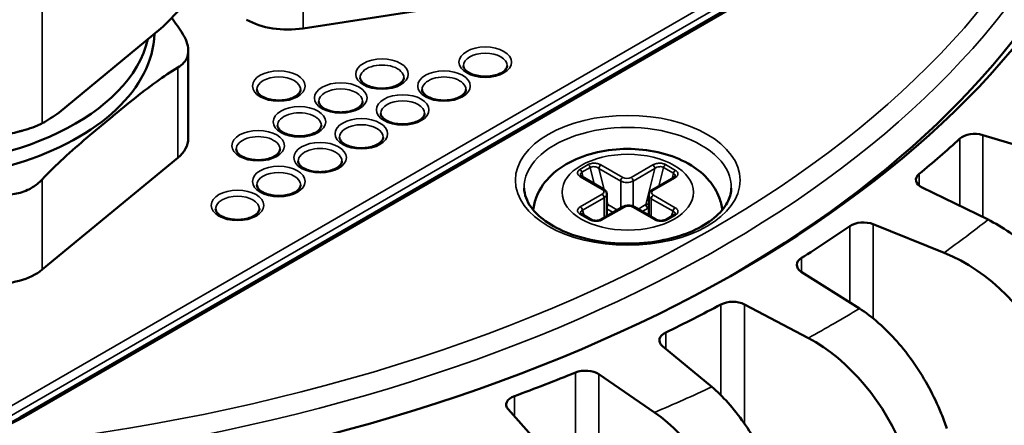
# Model space of a CAD drawing. Header units: millimetres. Extents: x 38 to 2514, y 38 to 1622.
# Tile 112 of 256: x 469 to 503, y 1375 to 1389. Entities that reach past the tile are written whole.
import ezdxf

# ---------------------------------------------------------------- set-up
doc = ezdxf.new("R2010")
doc.units = ezdxf.units.MM
doc.header["$LTSCALE"] = 7.692308
doc.layers.add('Visible (ISO)', color=7, linetype='Continuous', lineweight=50)
doc.layers.add('Visible Narrow (ISO)', color=7, linetype='Continuous', lineweight=35)

msp = doc.modelspace()

# ---------------------------------------------------------------- linework, layer by layer
at = {"layer": 'Visible (ISO)'}
for p, q in [((497.6762, 1392.0277), (469.1813, 1375.5762)), ((478.8546, 1388.8781), (486.6621, 1390.0859)), ((470.5006, 1385.9998), (473.9895, 1388.8766)), ((474.9248, 1388.1207), (474.9248, 1385.1129)), ((502.1324, 1385.2307), (504.7576, 1384.4481)), ((469.927, 1380.6279), (474.5631, 1384.4506)), ((489.1482, 1383.3772), (488.4016, 1383.8082)), ((491.5484, 1383.7756), (490.8018, 1383.3445)), ((489.2567, 1382.4525), (489.2567, 1383.2089)), ((490.6932, 1382.4851), (490.6932, 1383.1763)), ((502.3132, 1382.336), (500.0562, 1383.4368)), ((488.7295, 1382.3353), (488.3901, 1382.5312)), ((489.8118, 1382.773), (489.0652, 1382.3419)), ((490.9413, 1382.3419), (490.1947, 1382.773)), ((491.5598, 1382.4986), (491.277, 1382.3353)), ((498.3833, 1382.178), (500.8091, 1381.2043)), ((497.9081, 1379.2944), (495.9193, 1380.5559)), ((493.9761, 1379.434), (496.1611, 1378.2858)), ((492.8531, 1376.6109), (491.1665, 1378.0114)), ((488.9863, 1377.0456), (490.893, 1375.7425)), ((487.2347, 1374.3312), (485.8792, 1375.8469))]:
    msp.add_line(p, q, dxfattribs=at)
for centre, major_axis, ratio, start_param, end_param in [((459.9229, 1400.2165), (48, 0), 0.5773503, 3.9974823, 7.3567935), ((459.9229, 1399.8083), (47.5, 0), 0.5773503, 5.5030365, 6.5723594), ((464.8727, 1388.7856), (8.8923, 0), 0.5773503, 3.0781416, 6.2645996), ((464.8727, 1389.1938), (8.75, 0), 0.5773503, 3.1911047, 6.1468327), ((478.337, 1389.9934), (-2, 0), 0.5773503, 0.7853982, 1.8325957), ((501.8571, 1384.9229), (0.6, 0), 0.5773503, 1.0941593, 2.5781977), ((472.9248, 1385.1129), (2, 0), 0.5773503, 5.6723201, 6.2831853), ((459.9229, 1400.2165), (49, 0), 0.5773503, 5.668483, 5.7197903), ((500.4434, 1383.7014), (-0.6, 0), 0.5773503, 5.668483, 7.1525214), ((498.0408, 1381.8936), (0.6, 0), 0.5773503, 0.9632596, 2.447298), ((459.9229, 1400.2165), (49, 0), 0.5773503, 5.5375833, 5.5888906), ((500.807, 1377.1201), (-3.2102, 3.8444), 0.6704098, 4.2968863, 5.3883721), ((496.363, 1380.7891), (-0.6, 0), 0.5773503, 5.5375833, 7.0216217), ((468.2887, 1381.2902), (-2, 0), 0.5773503, 1.4835299, 2.5307274), ((493.5723, 1379.1778), (0.6, 0), 0.5773503, 0.8323599, 2.3163983), ((459.9229, 1400.2165), (49, 0), 0.5773503, 5.4066836, 5.457991), ((491.6592, 1378.2092), (-0.6, 0), 0.5773503, 5.4066836, 6.890722), ((496.1592, 1374.2017), (-2.691, 4.223), 0.6040543, 4.3790771, 5.4705629), ((459.9229, 1400.2165), (49, 0), 0.5773503, 5.2757839, 5.3270913), ((488.528, 1376.822), (0.6, 0), 0.5773503, 0.7014602, 2.1854986), ((486.4123, 1376.0058), (-0.6, 0), 0.5773503, 5.2757839, 6.7598223), ((490.8914, 1371.6586), (-2.2019, 4.4967), 0.5272642, 4.4427528, 5.5342386)]:
    msp.add_ellipse(centre, major_axis=major_axis, ratio=ratio, start_param=start_param, end_param=end_param, dxfattribs=at)
for points in [[(473.9895, 1388.8766), (474.1852, 1389.0606), (474.3777, 1389.2534), (474.5631, 1389.4584)], [(474.3624, 1389.244), (474.4891, 1389.0645), (474.6146, 1388.8792), (474.7374, 1388.6873)], [(469.927, 1385.6357), (470.1123, 1385.7362), (470.3049, 1385.8611), (470.5006, 1385.9998)]]:
    msp.add_open_spline(points, degree=3, dxfattribs=at)
for points, knots in [([(474.5631, 1387.537), (474.6473, 1387.5863), (474.7184, 1387.6431), (474.8216, 1387.7629), (474.8578, 1387.8227), (474.9016, 1387.936), (474.914, 1387.9869), (474.9267, 1388.0962), (474.9263, 1388.1546), (474.9078, 1388.3073), (474.8806, 1388.4032), (474.8108, 1388.5626), (474.777, 1388.6254), (474.7374, 1388.6873)], [0.46127986, 0.46127986, 0.46127986, 0.46127986, 0.49520886, 0.49520886, 0.52344977, 0.52344977, 0.54432289, 0.54432289, 0.56631457, 0.56631457, 0.60000789, 0.60000789, 0.62188043, 0.62188043, 0.62188043, 0.62188043]), ([(474.5631, 1387.537), (474.3255, 1387.3979), (474.0807, 1387.2325), (473.2932, 1386.6611), (472.7444, 1386.2105), (472.245, 1385.7988), (471.7456, 1385.387), (471.1969, 1384.9326), (470.4094, 1384.2054), (470.1646, 1383.967), (469.927, 1383.7143)], [-0.38026483, -0.38026483, -0.38026483, -0.38026483, -0.26120469, -0.26120469, 0, 0, 0, 0.26120469, 0.26120469, 0.38026483, 0.38026483, 0.38026483, 0.38026483]), ([(484.3459, 1387.6017), (484.3459, 1387.5777), (484.3513, 1387.5532), (484.382, 1387.4909), (484.4135, 1387.4514), (484.5008, 1387.3822), (484.5507, 1387.3523), (484.6679, 1387.3004), (484.7351, 1387.2786), (484.881, 1387.2464), (484.9599, 1387.2364), (485.1204, 1387.2299), (485.2021, 1387.2338), (485.3584, 1387.2548), (485.4331, 1387.272), (485.5667, 1387.3168), (485.6257, 1387.3443), (485.7223, 1387.4039), (485.7601, 1387.4359), (485.8152, 1387.4993), (485.8314, 1387.53), (485.8439, 1387.5728), (485.8459, 1387.5872), (485.8459, 1387.6017)], [3.9269908, 3.9269908, 3.9269908, 3.9269908, 4.2041189, 4.2041189, 4.556459, 4.556459, 4.8437402, 4.8437402, 5.1332398, 5.1332398, 5.428672, 5.428672, 5.727026, 5.727026, 6.0242814, 6.0242814, 6.3166023, 6.3166023, 6.6032867, 6.6032867, 6.9019558, 6.9019558, 7.0685835, 7.0685835, 7.0685835, 7.0685835]), ([(480.8104, 1387.1934), (480.8104, 1387.1694), (480.8158, 1387.145), (480.8465, 1387.0827), (480.878, 1387.0432), (480.9653, 1386.974), (481.0152, 1386.944), (481.1323, 1386.8922), (481.1996, 1386.8703), (481.3455, 1386.8382), (481.4244, 1386.8281), (481.5849, 1386.8217), (481.6666, 1386.8255), (481.8229, 1386.8466), (481.8976, 1386.8638), (482.0311, 1386.9086), (482.0901, 1386.936), (482.1867, 1386.9956), (482.2245, 1387.0277), (482.2796, 1387.091), (482.2959, 1387.1217), (482.3084, 1387.1645), (482.3104, 1387.179), (482.3104, 1387.1934)], [3.9269908, 3.9269908, 3.9269908, 3.9269908, 4.2041189, 4.2041189, 4.556459, 4.556459, 4.8437402, 4.8437402, 5.1332398, 5.1332398, 5.428672, 5.428672, 5.727026, 5.727026, 6.0242814, 6.0242814, 6.3166023, 6.3166023, 6.6032867, 6.6032867, 6.9019558, 6.9019558, 7.0685835, 7.0685835, 7.0685835, 7.0685835]), ([(477.2749, 1386.7852), (477.2749, 1386.7612), (477.2802, 1386.7367), (477.3109, 1386.6744), (477.3424, 1386.6349), (477.4298, 1386.5657), (477.4797, 1386.5358), (477.5968, 1386.4839), (477.664, 1386.4621), (477.81, 1386.43), (477.8888, 1386.4199), (478.0494, 1386.4135), (478.131, 1386.4173), (478.2874, 1386.4383), (478.3621, 1386.4555), (478.4956, 1386.5003), (478.5546, 1386.5278), (478.6512, 1386.5874), (478.689, 1386.6194), (478.7441, 1386.6828), (478.7604, 1386.7135), (478.7728, 1386.7563), (478.7749, 1386.7707), (478.7749, 1386.7852)], [3.9269908, 3.9269908, 3.9269908, 3.9269908, 4.2041189, 4.2041189, 4.556459, 4.556459, 4.8437402, 4.8437402, 5.1332398, 5.1332398, 5.428672, 5.428672, 5.727026, 5.727026, 6.0242814, 6.0242814, 6.3166023, 6.3166023, 6.6032867, 6.6032867, 6.9019558, 6.9019558, 7.0685835, 7.0685835, 7.0685835, 7.0685835]), ([(482.9317, 1386.7852), (482.9317, 1386.7612), (482.9371, 1386.7367), (482.9678, 1386.6744), (482.9993, 1386.6349), (483.0866, 1386.5657), (483.1365, 1386.5358), (483.2536, 1386.4839), (483.3209, 1386.4621), (483.4668, 1386.43), (483.5457, 1386.4199), (483.7062, 1386.4135), (483.7879, 1386.4173), (483.9442, 1386.4383), (484.0189, 1386.4555), (484.1524, 1386.5003), (484.2115, 1386.5278), (484.308, 1386.5874), (484.3459, 1386.6194), (484.4009, 1386.6828), (484.4172, 1386.7135), (484.4297, 1386.7563), (484.4317, 1386.7707), (484.4317, 1386.7852)], [3.9269908, 3.9269908, 3.9269908, 3.9269908, 4.2041189, 4.2041189, 4.556459, 4.556459, 4.8437402, 4.8437402, 5.1332398, 5.1332398, 5.428672, 5.428672, 5.727026, 5.727026, 6.0242814, 6.0242814, 6.3166023, 6.3166023, 6.6032867, 6.6032867, 6.9019558, 6.9019558, 7.0685835, 7.0685835, 7.0685835, 7.0685835]), ([(479.3962, 1386.3769), (479.3962, 1386.3529), (479.4016, 1386.3285), (479.4323, 1386.2662), (479.4637, 1386.2267), (479.5511, 1386.1575), (479.601, 1386.1275), (479.7181, 1386.0757), (479.7854, 1386.0539), (479.9313, 1386.0217), (480.0101, 1386.0116), (480.1707, 1386.0052), (480.2523, 1386.009), (480.4087, 1386.0301), (480.4834, 1386.0473), (480.6169, 1386.0921), (480.6759, 1386.1195), (480.7725, 1386.1791), (480.8103, 1386.2112), (480.8654, 1386.2745), (480.8817, 1386.3052), (480.8942, 1386.348), (480.8962, 1386.3625), (480.8962, 1386.3769)], [3.9269908, 3.9269908, 3.9269908, 3.9269908, 4.2041189, 4.2041189, 4.556459, 4.556459, 4.8437402, 4.8437402, 5.1332398, 5.1332398, 5.428672, 5.428672, 5.727026, 5.727026, 6.0242814, 6.0242814, 6.3166023, 6.3166023, 6.6032867, 6.6032867, 6.9019558, 6.9019558, 7.0685835, 7.0685835, 7.0685835, 7.0685835]), ([(481.5175, 1385.9687), (481.5175, 1385.9447), (481.5229, 1385.9202), (481.5536, 1385.8579), (481.5851, 1385.8185), (481.6724, 1385.7492), (481.7223, 1385.7193), (481.8394, 1385.6674), (481.9067, 1385.6456), (482.0526, 1385.6135), (482.1315, 1385.6034), (482.292, 1385.597), (482.3737, 1385.6008), (482.53, 1385.6218), (482.6047, 1385.639), (482.7382, 1385.6839), (482.7973, 1385.7113), (482.8938, 1385.7709), (482.9317, 1385.8029), (482.9867, 1385.8663), (483.003, 1385.897), (483.0155, 1385.9398), (483.0175, 1385.9542), (483.0175, 1385.9687)], [3.9269908, 3.9269908, 3.9269908, 3.9269908, 4.2041189, 4.2041189, 4.556459, 4.556459, 4.8437402, 4.8437402, 5.1332398, 5.1332398, 5.428672, 5.428672, 5.727026, 5.727026, 6.0242814, 6.0242814, 6.3166023, 6.3166023, 6.6032867, 6.6032867, 6.9019558, 6.9019558, 7.0685835, 7.0685835, 7.0685835, 7.0685835]), ([(469.927, 1385.6357), (469.8757, 1385.6078), (469.8195, 1385.5812), (469.7586, 1385.5555), (469.6593, 1385.5135), (469.5483, 1385.4741), (469.427, 1385.4358), (469.3671, 1385.4169), (469.3051, 1385.3984), (469.2411, 1385.3802), (469.2059, 1385.3702), (469.1702, 1385.3603), (469.1339, 1385.3505), (469.0805, 1385.3362), (469.0263, 1385.3221), (468.9712, 1385.3084), (468.8908, 1385.2884), (468.8091, 1385.2693), (468.7264, 1385.2513), (468.6272, 1385.2297), (468.5271, 1385.2098), (468.4267, 1385.1925), (468.3223, 1385.1744), (468.2178, 1385.1592), (468.1143, 1385.1477)], [2.08772995, 2.08772995, 2.08772995, 2.08772995, 2.11490942, 2.11490942, 2.11490942, 2.15920305, 2.15920305, 2.15920305, 2.18106168, 2.18106168, 2.18106168, 2.1930663, 2.1930663, 2.1930663, 2.21072533, 2.21072533, 2.21072533, 2.23645853, 2.23645853, 2.23645853, 2.26731161, 2.26731161, 2.26731161, 2.29943511, 2.29943511, 2.29943511, 2.29943511]), ([(477.982, 1385.5604), (477.982, 1385.5364), (477.9873, 1385.512), (478.0181, 1385.4497), (478.0495, 1385.4102), (478.1369, 1385.341), (478.1868, 1385.311), (478.3039, 1385.2592), (478.3711, 1385.2374), (478.5171, 1385.2052), (478.5959, 1385.1951), (478.7565, 1385.1887), (478.8381, 1385.1925), (478.9945, 1385.2136), (479.0692, 1385.2308), (479.2027, 1385.2756), (479.2617, 1385.303), (479.3583, 1385.3626), (479.3961, 1385.3947), (479.4512, 1385.458), (479.4675, 1385.4887), (479.48, 1385.5315), (479.482, 1385.546), (479.482, 1385.5604)], [3.9269908, 3.9269908, 3.9269908, 3.9269908, 4.2041189, 4.2041189, 4.556459, 4.556459, 4.8437402, 4.8437402, 5.1332398, 5.1332398, 5.428672, 5.428672, 5.727026, 5.727026, 6.0242814, 6.0242814, 6.3166023, 6.3166023, 6.6032867, 6.6032867, 6.9019558, 6.9019558, 7.0685835, 7.0685835, 7.0685835, 7.0685835]), ([(480.1033, 1385.1522), (480.1033, 1385.1282), (480.1087, 1385.1037), (480.1394, 1385.0414), (480.1709, 1385.002), (480.2582, 1384.9327), (480.3081, 1384.9028), (480.4252, 1384.8509), (480.4925, 1384.8291), (480.6384, 1384.797), (480.7173, 1384.7869), (480.8778, 1384.7805), (480.9594, 1384.7843), (481.1158, 1384.8053), (481.1905, 1384.8225), (481.324, 1384.8674), (481.383, 1384.8948), (481.4796, 1384.9544), (481.5174, 1384.9864), (481.5725, 1385.0498), (481.5888, 1385.0805), (481.6013, 1385.1233), (481.6033, 1385.1377), (481.6033, 1385.1522)], [3.9269908, 3.9269908, 3.9269908, 3.9269908, 4.2041189, 4.2041189, 4.556459, 4.556459, 4.8437402, 4.8437402, 5.1332398, 5.1332398, 5.428672, 5.428672, 5.727026, 5.727026, 6.0242814, 6.0242814, 6.3166023, 6.3166023, 6.6032867, 6.6032867, 6.9019558, 6.9019558, 7.0685835, 7.0685835, 7.0685835, 7.0685835]), ([(476.5678, 1384.7439), (476.5678, 1384.7199), (476.5731, 1384.6955), (476.6038, 1384.6332), (476.6353, 1384.5937), (476.7227, 1384.5245), (476.7726, 1384.4945), (476.8897, 1384.4427), (476.9569, 1384.4209), (477.1029, 1384.3887), (477.1817, 1384.3786), (477.3422, 1384.3722), (477.4239, 1384.376), (477.5803, 1384.3971), (477.655, 1384.4143), (477.7885, 1384.4591), (477.8475, 1384.4865), (477.9441, 1384.5461), (477.9819, 1384.5782), (478.037, 1384.6415), (478.0533, 1384.6722), (478.0657, 1384.715), (478.0678, 1384.7295), (478.0678, 1384.7439)], [3.9269908, 3.9269908, 3.9269908, 3.9269908, 4.2041189, 4.2041189, 4.556459, 4.556459, 4.8437402, 4.8437402, 5.1332398, 5.1332398, 5.428672, 5.428672, 5.727026, 5.727026, 6.0242814, 6.0242814, 6.3166023, 6.3166023, 6.6032867, 6.6032867, 6.9019558, 6.9019558, 7.0685835, 7.0685835, 7.0685835, 7.0685835]), ([(493.2123, 1382.6678), (493.1946, 1382.8143), (493.1585, 1382.9572), (493.025, 1383.3082), (492.9048, 1383.5018), (492.5878, 1383.8786), (492.3797, 1384.0489), (491.8783, 1384.3613), (491.5749, 1384.4893), (490.925, 1384.6764), (490.5771, 1384.7323), (489.8791, 1384.7681), (489.5294, 1384.7491), (488.8487, 1384.6362), (488.518, 1384.5422), (487.9003, 1384.2709), (487.6123, 1384.0933), (487.1525, 1383.6574), (486.9691, 1383.4103), (486.7964, 1382.9761), (486.7565, 1382.824), (486.7376, 1382.6678)], [0.8549565, 0.8549565, 0.8549565, 0.8549565, 1.0014354, 1.0014354, 1.2376886, 1.2376886, 1.5327079, 1.5327079, 1.89363, 1.89363, 2.2674914, 2.2674914, 2.6359224, 2.6359224, 3.0066699, 3.0066699, 3.3800761, 3.3800761, 3.7012251, 3.7012251, 3.8574325, 3.8574325, 3.8574325, 3.8574325]), ([(478.6891, 1384.3357), (478.6891, 1384.3117), (478.6944, 1384.2873), (478.7252, 1384.2249), (478.7566, 1384.1855), (478.844, 1384.1162), (478.8939, 1384.0863), (479.011, 1384.0344), (479.0782, 1384.0126), (479.2242, 1383.9805), (479.303, 1383.9704), (479.4636, 1383.964), (479.5452, 1383.9678), (479.7016, 1383.9888), (479.7763, 1384.0061), (479.9098, 1384.0509), (479.9688, 1384.0783), (480.0654, 1384.1379), (480.1032, 1384.1699), (480.1583, 1384.2333), (480.1746, 1384.264), (480.1871, 1384.3068), (480.1891, 1384.3213), (480.1891, 1384.3357)], [3.9269908, 3.9269908, 3.9269908, 3.9269908, 4.2041189, 4.2041189, 4.556459, 4.556459, 4.8437402, 4.8437402, 5.1332398, 5.1332398, 5.428672, 5.428672, 5.727026, 5.727026, 6.0242814, 6.0242814, 6.3166023, 6.3166023, 6.6032867, 6.6032867, 6.9019558, 6.9019558, 7.0685835, 7.0685835, 7.0685835, 7.0685835]), ([(488.3557, 1383.8521), (488.356, 1383.8509), (488.3568, 1383.8483), (488.3612, 1383.8414), (488.3642, 1383.8374), (488.3752, 1383.8261), (488.3853, 1383.818), (488.3993, 1383.8096), (488.4004, 1383.8089), (488.4016, 1383.8082)], [0.000001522, 0.000001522, 0.000001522, 0.000001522, 0.005294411, 0.005294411, 0.009487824, 0.009487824, 0.016124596, 0.016124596, 0.016702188, 0.016702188, 0.016702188, 0.016702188]), ([(469.927, 1383.7143), (469.8732, 1383.6571), (469.8139, 1383.6028), (469.65, 1383.4747), (469.5389, 1383.4068), (469.3385, 1383.3148), (469.2555, 1383.2839), (469.087, 1383.235), (469.0023, 1383.2165), (468.7979, 1383.1859), (468.6774, 1383.1783), (468.4083, 1383.1827), (468.2605, 1383.1988), (468.1143, 1383.2263)], [-0.62188043, -0.62188043, -0.62188043, -0.62188043, -0.60000789, -0.60000789, -0.56631457, -0.56631457, -0.54432289, -0.54432289, -0.52344977, -0.52344977, -0.49520886, -0.49520886, -0.46127986, -0.46127986, -0.46127986, -0.46127986]), ([(477.2749, 1383.5192), (477.2749, 1383.4952), (477.2802, 1383.4708), (477.3109, 1383.4084), (477.3424, 1383.369), (477.4298, 1383.2997), (477.4797, 1383.2698), (477.5968, 1383.218), (477.664, 1383.1961), (477.81, 1383.164), (477.8888, 1383.1539), (478.0494, 1383.1475), (478.131, 1383.1513), (478.2874, 1383.1723), (478.3621, 1383.1896), (478.4956, 1383.2344), (478.5546, 1383.2618), (478.6512, 1383.3214), (478.689, 1383.3534), (478.7441, 1383.4168), (478.7604, 1383.4475), (478.7728, 1383.4903), (478.7749, 1383.5048), (478.7749, 1383.5192)], [3.9269908, 3.9269908, 3.9269908, 3.9269908, 4.2041189, 4.2041189, 4.556459, 4.556459, 4.8437402, 4.8437402, 5.1332398, 5.1332398, 5.428672, 5.428672, 5.727026, 5.727026, 6.0242814, 6.0242814, 6.3166023, 6.3166023, 6.6032867, 6.6032867, 6.9019558, 6.9019558, 7.0685835, 7.0685835, 7.0685835, 7.0685835]), ([(491.5484, 1383.7756), (491.5623, 1383.7836), (491.5734, 1383.7922), (491.5876, 1383.8065), (491.5912, 1383.8123), (491.5937, 1383.8175), (491.5941, 1383.8187), (491.5943, 1383.8194)], [0, 0, 0, 0, 0.006968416, 0.006968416, 0.013484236, 0.013484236, 0.016685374, 0.016685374, 0.016685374, 0.016685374]), ([(486.428, 1383.4165), (486.4327, 1383.1966), (486.5104, 1382.9725), (486.8084, 1382.5657), (487.0022, 1382.3849), (487.4833, 1382.0684), (487.7655, 1381.9312), (488.3973, 1381.7102), (488.7471, 1381.6267), (489.4795, 1381.5244), (489.8622, 1381.5061), (490.619, 1381.5377), (490.993, 1381.5878), (491.6909, 1381.7499), (492.0149, 1381.8616), (492.5786, 1382.1308), (492.8186, 1382.2879), (493.1962, 1382.6254), (493.3326, 1382.8053), (493.4848, 1383.1289), (493.5188, 1383.2731), (493.5219, 1383.4165)], [1.5831392, 1.5831392, 1.5831392, 1.5831392, 1.9708617, 1.9708617, 2.2911129, 2.2911129, 2.5968989, 2.5968989, 2.9042772, 2.9042772, 3.2138853, 3.2138853, 3.5240092, 3.5240092, 3.832734, 3.832734, 4.1388936, 4.1388936, 4.4472188, 4.4472188, 4.7000461, 4.7000461, 4.7000461, 4.7000461]), ([(489.2567, 1383.2089), (489.2567, 1383.224), (489.2546, 1383.2391), (489.2468, 1383.2677), (489.2411, 1383.2813), (489.2271, 1383.306), (489.2189, 1383.3173), (489.2009, 1383.3377), (489.1911, 1383.3469), (489.1704, 1383.3633), (489.1595, 1383.3706), (489.1482, 1383.3772)], [0.78539816, 0.78539816, 0.78539816, 0.78539816, 0.9424778, 0.9424778, 1.09955743, 1.09955743, 1.25663706, 1.25663706, 1.41371669, 1.41371669, 1.57079633, 1.57079633, 1.57079633, 1.57079633]), ([(490.8018, 1383.3445), (490.7904, 1383.338), (490.7795, 1383.3306), (490.7588, 1383.3142), (490.749, 1383.305), (490.731, 1383.2846), (490.7228, 1383.2734), (490.7089, 1383.2486), (490.7031, 1383.2351), (490.6953, 1383.2065), (490.6932, 1383.1914), (490.6932, 1383.1763)], [3.14159265, 3.14159265, 3.14159265, 3.14159265, 3.29867229, 3.29867229, 3.45575192, 3.45575192, 3.61283155, 3.61283155, 3.76991118, 3.76991118, 3.92699082, 3.92699082, 3.92699082, 3.92699082]), ([(490.1947, 1382.773), (490.172, 1382.786), (490.1477, 1382.7961), (490.0969, 1382.811), (490.0704, 1382.8159), (490.0168, 1382.8208), (489.9897, 1382.8208), (489.936, 1382.8159), (489.9096, 1382.811), (489.8588, 1382.7961), (489.8345, 1382.786), (489.8118, 1382.773)], [1.5707963, 1.5707963, 1.5707963, 1.5707963, 1.8849556, 1.8849556, 2.1991149, 2.1991149, 2.5132741, 2.5132741, 2.8274334, 2.8274334, 3.1415927, 3.1415927, 3.1415927, 3.1415927]), ([(475.8606, 1382.7027), (475.8606, 1382.6787), (475.866, 1382.6543), (475.8967, 1382.5919), (475.9282, 1382.5525), (476.0155, 1382.4832), (476.0655, 1382.4533), (476.1826, 1382.4015), (476.2498, 1382.3796), (476.3958, 1382.3475), (476.4746, 1382.3374), (476.6351, 1382.331), (476.7168, 1382.3348), (476.8732, 1382.3558), (476.9479, 1382.3731), (477.0814, 1382.4179), (477.1404, 1382.4453), (477.237, 1382.5049), (477.2748, 1382.537), (477.3299, 1382.6003), (477.3462, 1382.631), (477.3586, 1382.6738), (477.3606, 1382.6883), (477.3606, 1382.7027)], [3.9269908, 3.9269908, 3.9269908, 3.9269908, 4.2041189, 4.2041189, 4.556459, 4.556459, 4.8437402, 4.8437402, 5.1332398, 5.1332398, 5.428672, 5.428672, 5.727026, 5.727026, 6.0242814, 6.0242814, 6.3166023, 6.3166023, 6.6032867, 6.6032867, 6.9019558, 6.9019558, 7.0685835, 7.0685835, 7.0685835, 7.0685835]), ([(488.3558, 1382.5629), (488.3562, 1382.5617), (488.3572, 1382.5594), (488.362, 1382.5529), (488.3654, 1382.5492), (488.3752, 1382.5408), (488.3819, 1382.5359), (488.3901, 1382.5312)], [0.000005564, 0.000005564, 0.000005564, 0.000005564, 0.004957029, 0.004957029, 0.008958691, 0.008958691, 0.013202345, 0.013202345, 0.013202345, 0.013202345]), ([(491.5598, 1382.4986), (491.5703, 1382.5046), (491.5784, 1382.5109), (491.5889, 1382.5211), (491.5916, 1382.5251), (491.5936, 1382.5287), (491.5939, 1382.5296), (491.5941, 1382.5302)], [0, 0, 0, 0, 0.005464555, 0.005464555, 0.010690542, 0.010690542, 0.013183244, 0.013183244, 0.013183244, 0.013183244]), ([(488.7295, 1382.3353), (488.7399, 1382.3293), (488.7528, 1382.3234), (488.7819, 1382.3133), (488.7984, 1382.3091), (488.8343, 1382.3026), (488.8543, 1382.3006), (488.896, 1382.2994), (488.9182, 1382.3004), (488.9619, 1382.3058), (488.9839, 1382.3103), (489.0243, 1382.3223), (489.043, 1382.3299), (489.0608, 1382.3394), (489.063, 1382.3406), (489.0652, 1382.3419)], [0, 0, 0, 0, 0.005431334, 0.005431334, 0.010921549, 0.010921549, 0.016917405, 0.016917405, 0.023447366, 0.023447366, 0.030433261, 0.030433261, 0.037653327, 0.037653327, 0.038747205, 0.038747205, 0.038747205, 0.038747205]), ([(490.9413, 1382.3419), (490.9551, 1382.3339), (490.9722, 1382.3262), (491.0102, 1382.3135), (491.0316, 1382.3083), (491.0769, 1382.3013), (491.1014, 1382.2996), (491.1489, 1382.3002), (491.1726, 1382.3025), (491.2148, 1382.3105), (491.234, 1382.316), (491.2603, 1382.3265), (491.2693, 1382.3309), (491.277, 1382.3353)], [0, 0, 0, 0, 0.006919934, 0.006919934, 0.013923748, 0.013923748, 0.021145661, 0.021145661, 0.028186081, 0.028186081, 0.034718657, 0.034718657, 0.038727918, 0.038727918, 0.038727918, 0.038727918]), ([(502.3132, 1382.336), (502.5496, 1382.2206), (502.8078, 1382.0698), (503.3136, 1381.7158), (503.5611, 1381.5126), (503.9978, 1381.1065), (504.2272, 1380.8663), (504.6555, 1380.352), (504.8544, 1380.0778), (505.1883, 1379.5585), (505.3541, 1379.2656), (505.5754, 1378.8041), (505.647, 1378.639), (505.7107, 1378.4777)], [-0.74133438, -0.74133438, -0.74133438, -0.74133438, -0.64848029, -0.64848029, -0.5556262, -0.5556262, -0.46290193, -0.46290193, -0.37017765, -0.37017765, -0.27758415, -0.27758415, -0.22681307, -0.22681307, -0.22681307, -0.22681307]), ([(497.9081, 1379.2944), (498.1165, 1379.1623), (498.344, 1378.9931), (498.7897, 1378.603), (499.0078, 1378.3822), (499.3926, 1377.9451), (499.5947, 1377.6885), (499.9721, 1377.1437), (500.1474, 1376.8554), (500.4416, 1376.3123), (500.5877, 1376.0076), (500.7827, 1375.5303), (500.8458, 1375.3602), (500.902, 1375.1943)], [-0.74133438, -0.74133438, -0.74133438, -0.74133438, -0.64848029, -0.64848029, -0.5556262, -0.5556262, -0.46290193, -0.46290193, -0.37017765, -0.37017765, -0.27758415, -0.27758415, -0.22681307, -0.22681307, -0.22681307, -0.22681307]), ([(492.8531, 1376.6109), (493.0298, 1376.4642), (493.2228, 1376.279), (493.6007, 1375.8578), (493.7857, 1375.6218), (494.112, 1375.1577), (494.2834, 1374.887), (494.6035, 1374.3158), (494.7521, 1374.0152), (495.0016, 1373.4516), (495.1255, 1373.1367), (495.2909, 1372.6457), (495.3444, 1372.4712), (495.392, 1372.3014)], [-0.74133438, -0.74133438, -0.74133438, -0.74133438, -0.64848029, -0.64848029, -0.5556262, -0.5556262, -0.46290193, -0.46290193, -0.37017765, -0.37017765, -0.27758415, -0.27758415, -0.22681307, -0.22681307, -0.22681307, -0.22681307]), ([(462.7345, 1375.5762), (463.0651, 1375.3854), (463.4513, 1375.2226), (464.2976, 1374.9726), (464.7577, 1374.8856), (465.7042, 1374.7978), (466.1905, 1374.7971), (467.1386, 1374.8825), (467.6003, 1374.9686), (468.4507, 1375.2173), (468.8394, 1375.3799), (469.1752, 1375.5727), (469.1783, 1375.5744), (469.1813, 1375.5762)], [2.3561945, 2.3561945, 2.3561945, 2.3561945, 2.6686572, 2.6686572, 2.9822074, 2.9822074, 3.2963667, 3.2963667, 3.6105259, 3.6105259, 3.9240937, 3.9240937, 3.9269908, 3.9269908, 3.9269908, 3.9269908])]:
    msp.add_open_spline(points, degree=3, knots=knots, dxfattribs=at)
at = {"layer": 'Visible Narrow (ISO)'}
for p, q in [((468.5734, 1375.7896), (497.2819, 1392.3644)), ((468.7148, 1375.5475), (497.4233, 1392.1224)), ((497.7762, 1392.0178), (469.2813, 1375.5663)), ((478.8546, 1391.9645), (478.8546, 1388.8781)), ((469.927, 1390.7252), (469.927, 1385.6357)), ((474.5631, 1387.537), (474.5631, 1384.4506)), ((502.1324, 1385.2307), (502.1324, 1382.4241)), ((501.3498, 1385.1079), (501.3498, 1382.8058)), ((488.3401, 1384.0548), (488.6229, 1384.2181)), ((489.0587, 1384.2115), (489.8053, 1383.7805)), ((490.0881, 1383.7805), (490.8347, 1384.2115)), ((491.2704, 1384.2181), (491.6098, 1384.0222)), ((488.4072, 1383.9603), (488.69, 1384.1236)), ((488.4072, 1383.9603), (488.452, 1383.7791)), ((488.8291, 1383.5614), (488.69, 1384.1236)), ((488.9879, 1384.089), (489.7345, 1383.658)), ((489.167, 1383.3652), (488.9879, 1384.089)), ((490.1588, 1383.658), (490.9054, 1384.089)), ((490.9054, 1384.089), (490.599, 1382.8507)), ((491.2034, 1384.1236), (491.0454, 1383.4852)), ((491.2034, 1384.1236), (491.5428, 1383.9276)), ((491.4979, 1383.7464), (491.5428, 1383.9276)), ((499.9532, 1383.5016), (499.9532, 1383.9012)), ((469.927, 1383.7143), (469.927, 1380.6279)), ((489.0982, 1383.3722), (488.3516, 1383.8033)), ((489.7345, 1382.7283), (489.7345, 1383.658)), ((490.1588, 1382.7906), (490.1588, 1383.658)), ((491.5984, 1383.7706), (490.8518, 1383.3396)), ((488.3516, 1382.7779), (489.0982, 1383.2089)), ((490.8518, 1383.1763), (491.5984, 1382.7452)), ((488.4223, 1382.6554), (489.1689, 1383.0864)), ((489.1689, 1382.4017), (489.1689, 1383.0864)), ((489.2944, 1382.8507), (489.2567, 1383.0028)), ((489.2944, 1382.8507), (489.6204, 1382.6624)), ((490.3295, 1382.6951), (490.599, 1382.8507)), ((490.7811, 1382.4344), (490.7811, 1383.0538)), ((490.7811, 1383.0538), (491.5277, 1382.6227)), ((488.6795, 1382.3303), (488.3401, 1382.5263)), ((488.4841, 1382.477), (488.4223, 1382.6554)), ((489.8618, 1382.768), (489.1152, 1382.337)), ((489.2567, 1382.7091), (489.479, 1382.5808)), ((490.8913, 1382.337), (490.1447, 1382.768)), ((490.4709, 1382.6135), (490.6697, 1382.7282)), ((491.6098, 1382.4936), (491.327, 1382.3303)), ((491.5277, 1382.6227), (491.4659, 1382.4443)), ((498.3833, 1382.178), (498.3833, 1378.9523)), ((497.5797, 1382.1153), (497.5797, 1379.5027)), ((495.9222, 1380.5541), (495.9222, 1381.0241)), ((493.1652, 1379.4323), (493.1652, 1376.3273)), ((493.9761, 1379.434), (493.9761, 1375.3507)), ((491.2753, 1377.9211), (491.2753, 1378.4754)), ((488.182, 1377.105), (488.182, 1372.9095)), ((488.9863, 1377.0456), (488.9863, 1370.9347)), ((486.0918, 1375.6091), (486.0918, 1376.2987))]:
    msp.add_line(p, q, dxfattribs=at)
for centre, major_axis, ratio, start_param, end_param in [((459.9229, 1401.033), (46.5847, 0), 0.5773503, 3.9707959, 7.622417), ((459.9229, 1400.6333), (47.0846, 0), 0.5773503, 3.9804783, 6.2979976), ((485.0959, 1387.6017), (-0.75, 0), 0.5773503, 3.1415927, 6.2831853), ((481.5604, 1387.1934), (-0.75, 0), 0.5773503, 3.1415926, 6.2831853), ((478.0249, 1386.7852), (-0.75, 0), 0.5773503, 3.1415927, 6.2831853), ((483.6817, 1386.7852), (-0.75, 0), 0.5773503, 3.1415926, 6.2831853), ((480.1462, 1386.3769), (-0.75, 0), 0.5773503, 3.1415927, 6.2831853), ((482.2675, 1385.9687), (-0.75, 0), 0.5773503, 3.1415927, 6.2831853), ((478.732, 1385.5604), (-0.75, 0), 0.5773503, 3.1415926, 6.2831853), ((480.8533, 1385.1522), (-0.75, 0), 0.5773503, 3.1415927, 6.2831853), ((489.975, 1383.4418), (-3.5472, 0), 0.5773503, 3.1292497, 6.2955282), ((477.3178, 1384.7439), (-0.75, 0), 0.5773503, 3.1415926, 6.2831853), ((479.4391, 1384.3357), (-0.75, 0), 0.5773503, 3.1415926, 6.2831853), ((488.6229, 1384.1365), (0.05, -0.0866), 0.5773496, 1.1071755, 2.3562777), ((489.0587, 1384.1299), (-0.05, -0.0866), 0.5773503, 3.9269908, 5.4977871), ((490.8347, 1384.1299), (0.05, -0.0866), 0.5773501, 0.7853983, 2.3562344), ((491.2704, 1384.1365), (-0.05, -0.0866), 0.5773503, 3.9269908, 5.1760366), ((478.0249, 1383.5192), (-0.75, 0), 0.5773503, 3.1415927, 6.2831853), ((488.3401, 1383.9732), (0.05, -0.0866), 0.5773503, 1.1071487, 2.3561945), ((488.5634, 1383.8441), (-0.208, 0.0531), 0.6327512, 5.7082079, 6.6105112), ((488.8465, 1384.0075), (-0.2082, 0.053), 0.6319819, 4.1368453, 5.7086005), ((491.0468, 1384.0075), (0.2082, 0.053), 0.631982, 0.574585, 2.1463398), ((491.6098, 1383.9405), (-0.05, -0.0866), 0.577351, 3.9269088, 5.1760111), ((491.3865, 1383.8115), (0.208, 0.0531), 0.6327513, 5.9558597, 6.858163), ((488.3516, 1383.7216), (0.05, 0.0866), 0.5773505, 0.0000282, 0.785438), ((489.8053, 1383.6988), (-0.05, -0.0866), 0.5773503, 3.9269908, 5.4977871), ((489.9467, 1383.7805), (0.3, 0), 0.5773503, 3.9269908, 5.4977871), ((489.9467, 1383.8621), (0.2, 0), 0.5773503, 3.9269908, 5.4977871), ((490.0881, 1383.6988), (0.05, -0.0866), 0.5773503, 0.7853982, 2.3561945), ((491.5984, 1383.689), (-0.05, 0.0866), 0.5773503, 5.4977871, 6.2831853), ((489.0982, 1383.2906), (0.05, 0.0866), 0.5773503, 0, 0.7853982), ((488.9567, 1383.2906), (0.2, 0), 0.5773503, 5.4977871, 7.0685835), ((489.0982, 1383.1273), (0.05, -0.0866), 0.5773503, 0.7853982, 2.3561945), ((488.9567, 1383.2089), (0.3, 0), 0.5773503, 5.4977871, 6.2831853), ((490.9932, 1383.1763), (-0.3, 0), 0.5773503, 0, 0.7853982), ((490.9932, 1383.2579), (-0.2, 0), 0.5773503, 5.4977871, 7.0685835), ((490.8518, 1383.0946), (-0.05, -0.0866), 0.5773503, 3.9269908, 5.4977871), ((490.8518, 1383.2579), (-0.05, 0.0866), 0.5773503, 5.4977871, 6.2831853), ((476.6106, 1382.7027), (-0.75, 0), 0.5773503, 3.1415927, 6.2831853), ((489.1529, 1382.7691), (-0.1998, -0.0236), 0.4809935, 3.8709178, 4.1104552), ((489.2237, 1382.8099), (0.05, 0.0866), 0.5773503, 4.4137783, 5.4977871), ((490.7404, 1382.7691), (0.1998, -0.0236), 0.4809935, 1.8656922, 2.4122675), ((490.6697, 1382.8099), (-0.05, 0.0866), 0.5773501, 0.7853983, 2.3561795), ((488.3401, 1382.4446), (0.05, 0.0866), 0.577351, 0.000059, 0.7854814), ((488.5634, 1382.5738), (0.2107, -0.009), 0.4919604, 2.3260565, 3.3332895), ((488.3516, 1382.6962), (0.05, -0.0866), 0.5773503, 0.7853982, 2.3561945), ((489.8618, 1382.6864), (-0.05, 0.0866), 0.5773503, 5.4977871, 6.2831853), ((490.0032, 1382.6864), (-0.2, 0), 0.5773503, 3.9269908, 5.4977871), ((490.1447, 1382.6864), (0.05, 0.0866), 0.5773503, 0, 0.7853982), ((490.7404, 1382.6873), (0.1028, 0.0047), 0.5763801, 2.0215806, 2.3027276), ((491.5984, 1382.6636), (-0.05, -0.0866), 0.5773505, 3.9269513, 5.4977873), ((491.3865, 1382.5411), (-0.2107, -0.009), 0.4919604, 2.9499018, 3.9571287), ((491.6098, 1382.412), (-0.05, 0.0866), 0.5773503, 5.4977871, 6.2831853), ((488.6795, 1382.2487), (0.05, 0.0866), 0.5773503, 0.0000084, 0.7853982), ((489.1152, 1382.2553), (-0.05, 0.0866), 0.5773501, 5.4977476, 6.2831142), ((490.8913, 1382.2553), (0.05, 0.0866), 0.5773503, 0.0000433, 0.7853982), ((491.327, 1382.2487), (-0.05, 0.0866), 0.5773496, 5.4977051, 6.283119), ((459.9229, 1400.2165), (-52.4984, 0), 0.5773503, 2.4635611, 2.5106272), ((459.9229, 1400.2165), (-52.4984, 0), 0.5773503, 2.3326615, 2.3797275), ((459.9229, 1400.2165), (-52.4984, 0), 0.5773503, 2.2017618, 2.2488278), ((465.9579, 1377.4851), (-4.7, 0), 0.5773503, 0.7853982, 2.3561945), ((469.2813, 1375.403), (-0.1, 0.1732), 0.5773503, 5.4977871, 6.2831853)]:
    msp.add_ellipse(centre, major_axis=major_axis, ratio=ratio, start_param=start_param, end_param=end_param, dxfattribs=at)
for centre, major_axis in [((485.0959, 1387.7241), (0.9, 0)), ((481.5604, 1387.3159), (0.9, 0)), ((478.0249, 1386.9076), (0.9, 0)), ((483.6817, 1386.9076), (0.9, 0)), ((480.1462, 1386.4994), (0.9, 0)), ((482.2675, 1386.0911), (0.9, 0)), ((478.732, 1385.6829), (0.9, 0)), ((489.975, 1383.6825), (-3.8472, 0)), ((480.8533, 1385.2747), (0.9, 0)), ((477.3178, 1384.8664), (0.9, 0)), ((479.4391, 1384.4582), (0.9, 0)), ((489.975, 1383.2742), (2.25, 0)), ((478.0249, 1383.6417), (0.9, 0)), ((476.6106, 1382.8252), (0.9, 0))]:
    msp.add_ellipse(centre, major_axis=major_axis, ratio=0.5773503, dxfattribs=at)
for points in [[(488.6229, 1384.2181), (488.6384, 1384.2271), (488.6721, 1384.2425), (488.7323, 1384.2591), (488.7984, 1384.2675), (488.8681, 1384.2672), (488.9376, 1384.2577), (489.0037, 1384.2389), (489.0412, 1384.2216), (489.0587, 1384.2115)], [(490.8347, 1384.2115), (490.8521, 1384.2216), (490.8896, 1384.2389), (490.9557, 1384.2577), (491.0252, 1384.2672), (491.0949, 1384.2675), (491.161, 1384.2591), (491.2212, 1384.2425), (491.255, 1384.2271), (491.2704, 1384.2181)], [(488.3516, 1383.8033), (488.3341, 1383.8133), (488.304, 1383.835), (488.2715, 1383.8731), (488.2552, 1383.9133), (488.2545, 1383.9535), (488.2691, 1383.9917), (488.2978, 1384.0264), (488.3246, 1384.0459), (488.3401, 1384.0548)], [(491.6098, 1384.0222), (491.6253, 1384.0132), (491.6521, 1383.9938), (491.6808, 1383.959), (491.6954, 1383.9208), (491.6948, 1383.8806), (491.6784, 1383.8405), (491.6459, 1383.8023), (491.6158, 1383.7807), (491.5984, 1383.7706)], [(488.3401, 1382.5263), (488.3246, 1382.5352), (488.2978, 1382.5547), (488.2691, 1382.5895), (488.2545, 1382.6276), (488.2552, 1382.6679), (488.2715, 1382.708), (488.304, 1382.7462), (488.3341, 1382.7678), (488.3516, 1382.7779)], [(491.5984, 1382.7452), (491.6158, 1382.7352), (491.6459, 1382.7135), (491.6784, 1382.6753), (491.6948, 1382.6352), (491.6954, 1382.595), (491.6808, 1382.5568), (491.6521, 1382.522), (491.6253, 1382.5026), (491.6098, 1382.4936)], [(489.1152, 1382.337), (489.0978, 1382.3269), (489.0603, 1382.3095), (488.9942, 1382.2908), (488.9247, 1382.2813), (488.855, 1382.2809), (488.7889, 1382.2893), (488.7287, 1382.3059), (488.695, 1382.3214), (488.6795, 1382.3303)], [(491.327, 1382.3303), (491.3115, 1382.3214), (491.2778, 1382.3059), (491.2176, 1382.2893), (491.1515, 1382.2809), (491.0818, 1382.2813), (491.0123, 1382.2908), (490.9462, 1382.3095), (490.9087, 1382.3269), (490.8913, 1382.337)]]:
    msp.add_open_spline(points, degree=3, dxfattribs=at)

doc.saveas('drawing.dxf')
